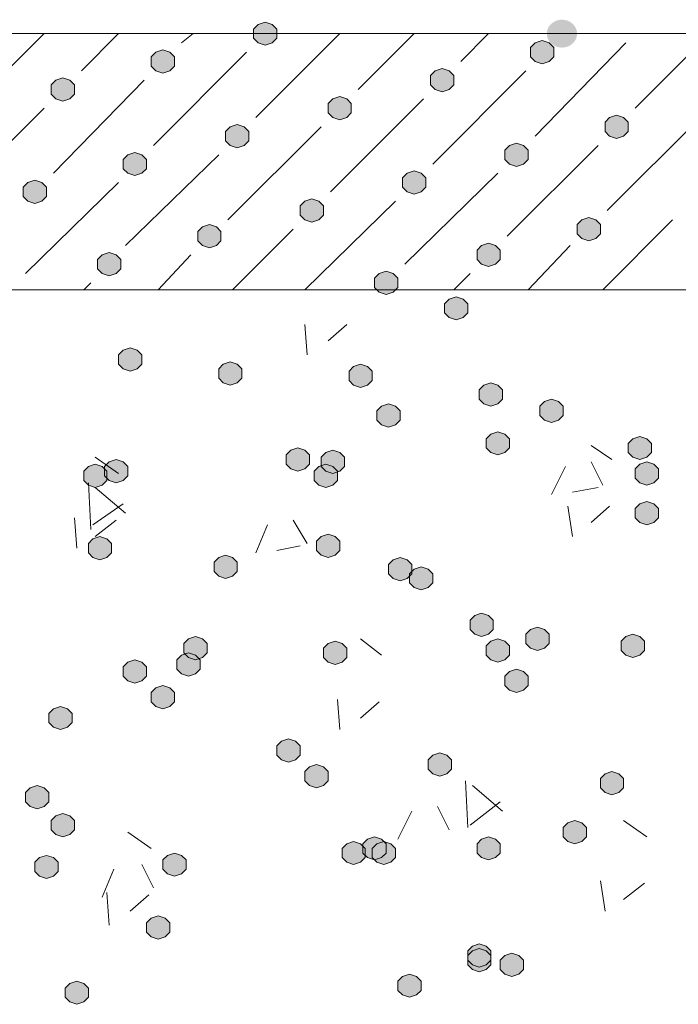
# Model space of a CAD drawing. Header units: millimetres. Extents: x 1527433 to 14789979, y -66543 to 11310.
# Tile 23 of 122: x 1947710 to 1948309, y -63727 to -62832. Entities that reach past the tile are written whole.
import ezdxf

# ---------------------------------------------------------------- set-up
doc = ezdxf.new("R2010")
doc.units = ezdxf.units.MM

msp = doc.modelspace()

# ---------------------------------------------------------------- hatches: boundary and pattern name
h = msp.add_hatch(color=7)
h.dxf.hatch_style = 2
h.paths.add_polyline_path([(1947933.667, -62834.129), (1947927.317, -62836.245), (1947923.083, -62840.479), (1947923.083, -62848.945), (1947927.317, -62853.179), (1947933.667, -62855.295), (1947940.017, -62853.179), (1947944.25, -62848.945), (1947944.25, -62840.479), (1947940.017, -62836.245)])
h = msp.add_hatch(color=7)
edge = h.paths.add_edge_path()
edge.add_ellipse((1948203.542, -62844.712), major_axis=(13.758, 0), ratio=0.923077, start_angle=0, end_angle=360)
h = msp.add_hatch(color=7)
h.dxf.hatch_style = 2
h.paths.add_polyline_path([(1948185.55, -62851.062), (1948179.2, -62853.179), (1948174.967, -62857.412), (1948174.967, -62865.879), (1948179.2, -62870.112), (1948185.55, -62872.229), (1948191.9, -62870.112), (1948196.133, -62865.879), (1948196.133, -62857.412), (1948191.9, -62853.179)])
h = msp.add_hatch(color=7)
h.dxf.hatch_style = 2
h.paths.add_polyline_path([(1947840.533, -62859.529), (1947834.183, -62861.645), (1947829.95, -62865.879), (1947829.95, -62874.345), (1947834.183, -62878.579), (1947840.533, -62880.695), (1947846.883, -62878.579), (1947851.117, -62874.345), (1947851.117, -62865.879), (1947846.883, -62861.645)])
h = msp.add_hatch(color=7)
h.dxf.hatch_style = 2
h.paths.add_polyline_path([(1948094.533, -62876.462), (1948088.183, -62878.579), (1948083.95, -62882.812), (1948083.95, -62891.279), (1948088.183, -62895.512), (1948094.533, -62897.629), (1948100.883, -62895.512), (1948105.117, -62891.279), (1948105.117, -62882.812), (1948100.883, -62878.579)])
h = msp.add_hatch(color=7)
h.dxf.hatch_style = 2
h.paths.add_polyline_path([(1947749.517, -62884.929), (1947743.167, -62887.045), (1947738.933, -62891.279), (1947738.933, -62899.745), (1947743.167, -62903.979), (1947749.517, -62906.095), (1947755.867, -62903.979), (1947760.1, -62899.745), (1947760.1, -62891.279), (1947755.867, -62887.045)])
h = msp.add_hatch(color=7)
h.dxf.hatch_style = 2
h.paths.add_polyline_path([(1948001.4, -62901.862), (1947995.05, -62903.979), (1947990.817, -62908.212), (1947990.817, -62916.679), (1947995.05, -62920.912), (1948001.4, -62923.029), (1948007.75, -62920.912), (1948011.983, -62916.679), (1948011.983, -62908.212), (1948007.75, -62903.979)])
h = msp.add_hatch(color=7)
h.dxf.hatch_style = 2
h.paths.add_polyline_path([(1948253.283, -62918.795), (1948246.933, -62920.912), (1948242.7, -62925.145), (1948242.7, -62933.612), (1948246.933, -62937.845), (1948253.283, -62939.962), (1948259.633, -62937.845), (1948263.867, -62933.612), (1948263.867, -62925.145), (1948259.633, -62920.912)])
h = msp.add_hatch(color=7)
h.dxf.hatch_style = 2
h.paths.add_polyline_path([(1947908.267, -62927.262), (1947901.917, -62929.379), (1947897.683, -62933.612), (1947897.683, -62942.079), (1947901.917, -62946.312), (1947908.267, -62948.429), (1947914.617, -62946.312), (1947918.85, -62942.079), (1947918.85, -62933.612), (1947914.617, -62929.379)])
h = msp.add_hatch(color=7)
h.dxf.hatch_style = 2
h.paths.add_polyline_path([(1948162.267, -62944.195), (1948155.917, -62946.312), (1948151.683, -62950.545), (1948151.683, -62959.012), (1948155.917, -62963.245), (1948162.267, -62965.362), (1948168.617, -62963.245), (1948172.85, -62959.012), (1948172.85, -62950.545), (1948168.617, -62946.312)])
h = msp.add_hatch(color=7)
h.dxf.hatch_style = 2
h.paths.add_polyline_path([(1947815.133, -62952.662), (1947808.783, -62954.779), (1947804.55, -62959.012), (1947804.55, -62967.479), (1947808.783, -62971.712), (1947815.133, -62973.829), (1947821.483, -62971.712), (1947825.717, -62967.479), (1947825.717, -62959.012), (1947821.483, -62954.779)])
h = msp.add_hatch(color=7)
h.dxf.hatch_style = 2
h.paths.add_polyline_path([(1948069.133, -62969.595), (1948062.783, -62971.712), (1948058.55, -62975.945), (1948058.55, -62984.412), (1948062.783, -62988.645), (1948069.133, -62990.762), (1948075.483, -62988.645), (1948079.717, -62984.412), (1948079.717, -62975.945), (1948075.483, -62971.712)])
h = msp.add_hatch(color=7)
h.dxf.hatch_style = 2
h.paths.add_polyline_path([(1947724.117, -62978.062), (1947717.767, -62980.179), (1947713.533, -62984.412), (1947713.533, -62992.879), (1947717.767, -62997.112), (1947724.117, -62999.229), (1947730.467, -62997.112), (1947734.7, -62992.879), (1947734.7, -62984.412), (1947730.467, -62980.179)])
h = msp.add_hatch(color=7)
h.dxf.hatch_style = 2
h.paths.add_polyline_path([(1947976, -62994.995), (1947969.65, -62997.112), (1947965.417, -63001.345), (1947965.417, -63009.812), (1947969.65, -63014.045), (1947976, -63016.162), (1947982.35, -63014.045), (1947986.583, -63009.812), (1947986.583, -63001.345), (1947982.35, -62997.112)])
h = msp.add_hatch(color=7)
h.dxf.hatch_style = 2
h.paths.add_polyline_path([(1948227.883, -63011.929), (1948221.533, -63014.045), (1948217.3, -63018.279), (1948217.3, -63026.745), (1948221.533, -63030.979), (1948227.883, -63033.095), (1948234.233, -63030.979), (1948238.467, -63026.745), (1948238.467, -63018.279), (1948234.233, -63014.045)])
h = msp.add_hatch(color=7)
h.dxf.hatch_style = 2
h.paths.add_polyline_path([(1947882.867, -63018.279), (1947876.517, -63020.395), (1947872.283, -63024.629), (1947872.283, -63033.095), (1947876.517, -63037.329), (1947882.867, -63039.445), (1947889.217, -63037.329), (1947893.45, -63033.095), (1947893.45, -63024.629), (1947889.217, -63020.395)])
h = msp.add_hatch(color=7)
h.dxf.hatch_style = 2
h.paths.add_polyline_path([(1948136.867, -63035.212), (1948130.517, -63037.329), (1948126.283, -63041.562), (1948126.283, -63050.029), (1948130.517, -63054.262), (1948136.867, -63056.379), (1948143.217, -63054.262), (1948147.45, -63050.029), (1948147.45, -63041.562), (1948143.217, -63037.329)])
h = msp.add_hatch(color=7)
h.dxf.hatch_style = 2
h.paths.add_polyline_path([(1947791.85, -63043.679), (1947785.5, -63045.795), (1947781.267, -63050.029), (1947781.267, -63058.495), (1947785.5, -63062.729), (1947791.85, -63064.845), (1947798.2, -63062.729), (1947802.433, -63058.495), (1947802.433, -63050.029), (1947798.2, -63045.795)])
h = msp.add_hatch(color=7)
h.dxf.hatch_style = 2
h.paths.add_polyline_path([(1948043.733, -63060.612), (1948037.383, -63062.729), (1948033.15, -63066.962), (1948033.15, -63075.429), (1948037.383, -63079.662), (1948043.733, -63081.779), (1948050.083, -63079.662), (1948054.317, -63075.429), (1948054.317, -63066.962), (1948050.083, -63062.729)])
h = msp.add_hatch(color=7)
h.dxf.hatch_style = 2
h.paths.add_polyline_path([(1948107.233, -63083.895), (1948100.883, -63086.012), (1948096.65, -63090.245), (1948096.65, -63098.712), (1948100.883, -63102.945), (1948107.233, -63105.062), (1948113.583, -63102.945), (1948117.817, -63098.712), (1948117.817, -63090.245), (1948113.583, -63086.012)])
h = msp.add_hatch(color=7)
h.dxf.hatch_style = 2
h.paths.add_polyline_path([(1947810.9, -63130.462), (1947804.55, -63132.579), (1947800.317, -63136.812), (1947800.317, -63145.279), (1947804.55, -63149.512), (1947810.9, -63151.629), (1947817.25, -63149.512), (1947821.483, -63145.279), (1947821.483, -63136.812), (1947817.25, -63132.579)])
h = msp.add_hatch(color=7)
h.dxf.hatch_style = 2
h.paths.add_polyline_path([(1947901.917, -63143.162), (1947895.567, -63145.279), (1947891.333, -63149.512), (1947891.333, -63157.979), (1947895.567, -63162.212), (1947901.917, -63164.329), (1947908.267, -63162.212), (1947912.5, -63157.979), (1947912.5, -63149.512), (1947908.267, -63145.279)])
h = msp.add_hatch(color=7)
h.dxf.hatch_style = 2
h.paths.add_polyline_path([(1948020.45, -63145.279), (1948014.1, -63147.395), (1948009.867, -63151.629), (1948009.867, -63160.095), (1948014.1, -63164.329), (1948020.45, -63166.445), (1948026.8, -63164.329), (1948031.033, -63160.095), (1948031.033, -63151.629), (1948026.8, -63147.395)])
h = msp.add_hatch(color=7)
h.dxf.hatch_style = 2
h.paths.add_polyline_path([(1948138.983, -63162.212), (1948132.633, -63164.329), (1948128.4, -63168.562), (1948128.4, -63177.029), (1948132.633, -63181.262), (1948138.983, -63183.379), (1948145.333, -63181.262), (1948149.567, -63177.029), (1948149.567, -63168.562), (1948145.333, -63164.329)])
h = msp.add_hatch(color=7)
h.dxf.hatch_style = 2
h.paths.add_polyline_path([(1948045.85, -63181.262), (1948039.5, -63183.379), (1948035.267, -63187.612), (1948035.267, -63196.079), (1948039.5, -63200.312), (1948045.85, -63202.429), (1948052.2, -63200.312), (1948056.433, -63196.079), (1948056.433, -63187.612), (1948052.2, -63183.379)])
h = msp.add_hatch(color=7)
h.dxf.hatch_style = 2
h.paths.add_polyline_path([(1948194.017, -63177.029), (1948187.667, -63179.145), (1948183.433, -63183.379), (1948183.433, -63191.845), (1948187.667, -63196.079), (1948194.017, -63198.195), (1948200.367, -63196.079), (1948204.6, -63191.845), (1948204.6, -63183.379), (1948200.367, -63179.145)])
h = msp.add_hatch(color=7)
h.dxf.hatch_style = 2
h.paths.add_polyline_path([(1948145.333, -63206.662), (1948138.983, -63208.779), (1948134.75, -63213.012), (1948134.75, -63221.479), (1948138.983, -63225.712), (1948145.333, -63227.829), (1948151.683, -63225.712), (1948155.917, -63221.479), (1948155.917, -63213.012), (1948151.683, -63208.779)])
h = msp.add_hatch(color=7)
h.dxf.hatch_style = 2
h.paths.add_polyline_path([(1948274.45, -63210.895), (1948268.1, -63213.012), (1948263.867, -63217.245), (1948263.867, -63225.712), (1948268.1, -63229.945), (1948274.45, -63232.062), (1948280.8, -63229.945), (1948285.033, -63225.712), (1948285.033, -63217.245), (1948280.8, -63213.012)])
h = msp.add_hatch(color=7)
h.dxf.hatch_style = 2
h.paths.add_polyline_path([(1947963.3, -63221.479), (1947956.95, -63223.595), (1947952.717, -63227.829), (1947952.717, -63236.295), (1947956.95, -63240.529), (1947963.3, -63242.645), (1947969.65, -63240.529), (1947973.883, -63236.295), (1947973.883, -63227.829), (1947969.65, -63223.595)])
h = msp.add_hatch(color=7)
h.dxf.hatch_style = 2
h.paths.add_polyline_path([(1947995.05, -63223.595), (1947988.7, -63225.712), (1947984.467, -63229.945), (1947984.467, -63238.412), (1947988.7, -63242.645), (1947995.05, -63244.762), (1948001.4, -63242.645), (1948005.633, -63238.412), (1948005.633, -63229.945), (1948001.4, -63225.712)])
h = msp.add_hatch(color=7)
h.dxf.hatch_style = 2
h.paths.add_polyline_path([(1947779.15, -63236.295), (1947772.8, -63238.412), (1947768.567, -63242.645), (1947768.567, -63251.112), (1947772.8, -63255.345), (1947779.15, -63257.462), (1947785.5, -63255.345), (1947789.733, -63251.112), (1947789.733, -63242.645), (1947785.5, -63238.412)])
h = msp.add_hatch(color=7)
h.dxf.hatch_style = 2
h.paths.add_polyline_path([(1947798.2, -63232.062), (1947791.85, -63234.179), (1947787.617, -63238.412), (1947787.617, -63246.879), (1947791.85, -63251.112), (1947798.2, -63253.229), (1947804.55, -63251.112), (1947808.783, -63246.879), (1947808.783, -63238.412), (1947804.55, -63234.179)])
h = msp.add_hatch(color=7)
h.dxf.hatch_style = 2
h.paths.add_polyline_path([(1947988.7, -63236.295), (1947982.35, -63238.412), (1947978.117, -63242.645), (1947978.117, -63251.112), (1947982.35, -63255.345), (1947988.7, -63257.462), (1947995.05, -63255.345), (1947999.283, -63251.112), (1947999.283, -63242.645), (1947995.05, -63238.412)])
h = msp.add_hatch(color=7)
h.dxf.hatch_style = 2
h.paths.add_polyline_path([(1948280.8, -63234.179), (1948274.45, -63236.295), (1948270.217, -63240.529), (1948270.217, -63248.995), (1948274.45, -63253.229), (1948280.8, -63255.345), (1948287.15, -63253.229), (1948291.383, -63248.995), (1948291.383, -63240.529), (1948287.15, -63236.295)])
h = msp.add_hatch(color=7)
h.dxf.hatch_style = 2
h.paths.add_polyline_path([(1948280.8, -63270.162), (1948274.45, -63272.279), (1948270.217, -63276.512), (1948270.217, -63284.979), (1948274.45, -63289.212), (1948280.8, -63291.329), (1948287.15, -63289.212), (1948291.383, -63284.979), (1948291.383, -63276.512), (1948287.15, -63272.279)])
h = msp.add_hatch(color=7)
h.dxf.hatch_style = 2
h.paths.add_polyline_path([(1947990.817, -63299.795), (1947984.467, -63301.912), (1947980.233, -63306.145), (1947980.233, -63314.612), (1947984.467, -63318.845), (1947990.817, -63320.962), (1947997.167, -63318.845), (1948001.4, -63314.612), (1948001.4, -63306.145), (1947997.167, -63301.912)])
h = msp.add_hatch(color=7)
h.dxf.hatch_style = 2
h.paths.add_polyline_path([(1947783.383, -63301.912), (1947777.033, -63304.029), (1947772.8, -63308.262), (1947772.8, -63316.729), (1947777.033, -63320.962), (1947783.383, -63323.079), (1947789.733, -63320.962), (1947793.967, -63316.729), (1947793.967, -63308.262), (1947789.733, -63304.029)])
h = msp.add_hatch(color=7)
h.dxf.hatch_style = 2
h.paths.add_polyline_path([(1947897.683, -63318.845), (1947891.333, -63320.962), (1947887.1, -63325.195), (1947887.1, -63333.662), (1947891.333, -63337.895), (1947897.683, -63340.012), (1947904.033, -63337.895), (1947908.267, -63333.662), (1947908.267, -63325.195), (1947904.033, -63320.962)])
h = msp.add_hatch(color=7)
h.dxf.hatch_style = 2
h.paths.add_polyline_path([(1948056.433, -63320.962), (1948050.083, -63323.079), (1948045.85, -63327.312), (1948045.85, -63335.779), (1948050.083, -63340.012), (1948056.433, -63342.129), (1948062.783, -63340.012), (1948067.017, -63335.779), (1948067.017, -63327.312), (1948062.783, -63323.079)])
h = msp.add_hatch(color=7)
h.dxf.hatch_style = 2
h.paths.add_polyline_path([(1948075.483, -63329.429), (1948069.133, -63331.545), (1948064.9, -63335.779), (1948064.9, -63344.245), (1948069.133, -63348.479), (1948075.483, -63350.595), (1948081.833, -63348.479), (1948086.067, -63344.245), (1948086.067, -63335.779), (1948081.833, -63331.545)])
h = msp.add_hatch(color=7)
h.dxf.hatch_style = 2
h.paths.add_polyline_path([(1948130.517, -63371.762), (1948124.167, -63373.879), (1948119.933, -63378.112), (1948119.933, -63386.579), (1948124.167, -63390.812), (1948130.517, -63392.929), (1948136.867, -63390.812), (1948141.1, -63386.579), (1948141.1, -63378.112), (1948136.867, -63373.879)])
h = msp.add_hatch(color=7)
h.dxf.hatch_style = 2
h.paths.add_polyline_path([(1948181.317, -63384.462), (1948174.967, -63386.579), (1948170.733, -63390.812), (1948170.733, -63399.279), (1948174.967, -63403.512), (1948181.317, -63405.629), (1948187.667, -63403.512), (1948191.9, -63399.279), (1948191.9, -63390.812), (1948187.667, -63386.579)])
h = msp.add_hatch(color=7)
h.dxf.hatch_style = 2
h.paths.add_polyline_path([(1948268.1, -63390.812), (1948261.75, -63392.929), (1948257.517, -63397.162), (1948257.517, -63405.629), (1948261.75, -63409.862), (1948268.1, -63411.979), (1948274.45, -63409.862), (1948278.683, -63405.629), (1948278.683, -63397.162), (1948274.45, -63392.929)])
h = msp.add_hatch(color=7)
h.dxf.hatch_style = 2
h.paths.add_polyline_path([(1947870.167, -63392.929), (1947863.817, -63395.045), (1947859.583, -63399.279), (1947859.583, -63407.745), (1947863.817, -63411.979), (1947870.167, -63414.095), (1947876.517, -63411.979), (1947880.75, -63407.745), (1947880.75, -63399.279), (1947876.517, -63395.045)])
h = msp.add_hatch(color=7)
h.dxf.hatch_style = 2
h.paths.add_polyline_path([(1947997.167, -63397.162), (1947990.817, -63399.279), (1947986.583, -63403.512), (1947986.583, -63411.979), (1947990.817, -63416.212), (1947997.167, -63418.329), (1948003.517, -63416.212), (1948007.75, -63411.979), (1948007.75, -63403.512), (1948003.517, -63399.279)])
h = msp.add_hatch(color=7)
h.dxf.hatch_style = 2
h.paths.add_polyline_path([(1948145.333, -63395.045), (1948138.983, -63397.162), (1948134.75, -63401.395), (1948134.75, -63409.862), (1948138.983, -63414.095), (1948145.333, -63416.212), (1948151.683, -63414.095), (1948155.917, -63409.862), (1948155.917, -63401.395), (1948151.683, -63397.162)])
h = msp.add_hatch(color=7)
h.dxf.hatch_style = 2
h.paths.add_polyline_path([(1947863.817, -63407.745), (1947857.467, -63409.862), (1947853.233, -63414.095), (1947853.233, -63422.562), (1947857.467, -63426.795), (1947863.817, -63428.912), (1947870.167, -63426.795), (1947874.4, -63422.562), (1947874.4, -63414.095), (1947870.167, -63409.862)])
h = msp.add_hatch(color=7)
h.dxf.hatch_style = 2
h.paths.add_polyline_path([(1947815.133, -63414.095), (1947808.783, -63416.212), (1947804.55, -63420.445), (1947804.55, -63428.912), (1947808.783, -63433.145), (1947815.133, -63435.262), (1947821.483, -63433.145), (1947825.717, -63428.912), (1947825.717, -63420.445), (1947821.483, -63416.212)])
h = msp.add_hatch(color=7)
h.dxf.hatch_style = 2
h.paths.add_polyline_path([(1948162.267, -63422.562), (1948155.917, -63424.679), (1948151.683, -63428.912), (1948151.683, -63437.379), (1948155.917, -63441.612), (1948162.267, -63443.729), (1948168.617, -63441.612), (1948172.85, -63437.379), (1948172.85, -63428.912), (1948168.617, -63424.679)])
h = msp.add_hatch(color=7)
h.dxf.hatch_style = 2
h.paths.add_polyline_path([(1947840.533, -63437.379), (1947834.183, -63439.495), (1947829.95, -63443.729), (1947829.95, -63452.195), (1947834.183, -63456.429), (1947840.533, -63458.545), (1947846.883, -63456.429), (1947851.117, -63452.195), (1947851.117, -63443.729), (1947846.883, -63439.495)])
h = msp.add_hatch(color=7)
h.dxf.hatch_style = 2
h.paths.add_polyline_path([(1947747.4, -63456.429), (1947741.05, -63458.545), (1947736.817, -63462.779), (1947736.817, -63471.245), (1947741.05, -63475.479), (1947747.4, -63477.595), (1947753.75, -63475.479), (1947757.983, -63471.245), (1947757.983, -63462.779), (1947753.75, -63458.545)])
h = msp.add_hatch(color=7)
h.dxf.hatch_style = 2
h.paths.add_polyline_path([(1947954.833, -63486.062), (1947948.483, -63488.179), (1947944.25, -63492.412), (1947944.25, -63500.879), (1947948.483, -63505.112), (1947954.833, -63507.229), (1947961.183, -63505.112), (1947965.417, -63500.879), (1947965.417, -63492.412), (1947961.183, -63488.179)])
h = msp.add_hatch(color=7)
h.dxf.hatch_style = 2
h.paths.add_polyline_path([(1948092.417, -63498.762), (1948086.067, -63500.879), (1948081.833, -63505.112), (1948081.833, -63513.579), (1948086.067, -63517.812), (1948092.417, -63519.929), (1948098.767, -63517.812), (1948103, -63513.579), (1948103, -63505.112), (1948098.767, -63500.879)])
h = msp.add_hatch(color=7)
h.dxf.hatch_style = 2
h.paths.add_polyline_path([(1947980.233, -63509.345), (1947973.883, -63511.462), (1947969.65, -63515.695), (1947969.65, -63524.162), (1947973.883, -63528.395), (1947980.233, -63530.512), (1947986.583, -63528.395), (1947990.817, -63524.162), (1947990.817, -63515.695), (1947986.583, -63511.462)])
h = msp.add_hatch(color=7)
h.dxf.hatch_style = 2
h.paths.add_polyline_path([(1948249.05, -63515.695), (1948242.7, -63517.812), (1948238.467, -63522.045), (1948238.467, -63530.512), (1948242.7, -63534.745), (1948249.05, -63536.862), (1948255.4, -63534.745), (1948259.633, -63530.512), (1948259.633, -63522.045), (1948255.4, -63517.812)])
h = msp.add_hatch(color=7)
h.dxf.hatch_style = 2
h.paths.add_polyline_path([(1947726.233, -63528.395), (1947719.883, -63530.512), (1947715.65, -63534.745), (1947715.65, -63543.212), (1947719.883, -63547.445), (1947726.233, -63549.562), (1947732.583, -63547.445), (1947736.817, -63543.212), (1947736.817, -63534.745), (1947732.583, -63530.512)])
h = msp.add_hatch(color=7)
h.dxf.hatch_style = 2
h.paths.add_polyline_path([(1947749.517, -63553.795), (1947743.167, -63555.912), (1947738.933, -63560.145), (1947738.933, -63568.612), (1947743.167, -63572.845), (1947749.517, -63574.962), (1947755.867, -63572.845), (1947760.1, -63568.612), (1947760.1, -63560.145), (1947755.867, -63555.912)])
h = msp.add_hatch(color=7)
h.dxf.hatch_style = 2
h.paths.add_polyline_path([(1948215.183, -63560.145), (1948208.833, -63562.262), (1948204.6, -63566.495), (1948204.6, -63574.962), (1948208.833, -63579.195), (1948215.183, -63581.312), (1948221.533, -63579.195), (1948225.767, -63574.962), (1948225.767, -63566.495), (1948221.533, -63562.262)])
h = msp.add_hatch(color=7)
h.dxf.hatch_style = 2
h.paths.add_polyline_path([(1948033.15, -63574.962), (1948026.8, -63577.079), (1948022.567, -63581.312), (1948022.567, -63589.779), (1948026.8, -63594.012), (1948033.15, -63596.129), (1948039.5, -63594.012), (1948043.733, -63589.779), (1948043.733, -63581.312), (1948039.5, -63577.079)])
h = msp.add_hatch(color=7)
h.dxf.hatch_style = 2
h.paths.add_polyline_path([(1948136.867, -63574.962), (1948130.517, -63577.079), (1948126.283, -63581.312), (1948126.283, -63589.779), (1948130.517, -63594.012), (1948136.867, -63596.129), (1948143.217, -63594.012), (1948147.45, -63589.779), (1948147.45, -63581.312), (1948143.217, -63577.079)])
h = msp.add_hatch(color=7)
h.dxf.hatch_style = 2
h.paths.add_polyline_path([(1948014.1, -63579.195), (1948007.75, -63581.312), (1948003.517, -63585.545), (1948003.517, -63594.012), (1948007.75, -63598.245), (1948014.1, -63600.362), (1948020.45, -63598.245), (1948024.683, -63594.012), (1948024.683, -63585.545), (1948020.45, -63581.312)])
h = msp.add_hatch(color=7)
h.dxf.hatch_style = 2
h.paths.add_polyline_path([(1948041.617, -63579.195), (1948035.267, -63581.312), (1948031.033, -63585.545), (1948031.033, -63594.012), (1948035.267, -63598.245), (1948041.617, -63600.362), (1948047.967, -63598.245), (1948052.2, -63594.012), (1948052.2, -63585.545), (1948047.967, -63581.312)])
h = msp.add_hatch(color=7)
h.dxf.hatch_style = 2
h.paths.add_polyline_path([(1947734.7, -63591.895), (1947728.35, -63594.012), (1947724.117, -63598.245), (1947724.117, -63606.712), (1947728.35, -63610.945), (1947734.7, -63613.062), (1947741.05, -63610.945), (1947745.283, -63606.712), (1947745.283, -63598.245), (1947741.05, -63594.012)])
h = msp.add_hatch(color=7)
h.dxf.hatch_style = 2
h.paths.add_polyline_path([(1947851.117, -63589.779), (1947844.767, -63591.895), (1947840.533, -63596.129), (1947840.533, -63604.595), (1947844.767, -63608.829), (1947851.117, -63610.945), (1947857.467, -63608.829), (1947861.7, -63604.595), (1947861.7, -63596.129), (1947857.467, -63591.895)])
h = msp.add_hatch(color=7)
h.dxf.hatch_style = 2
h.paths.add_polyline_path([(1947836.3, -63646.929), (1947829.95, -63649.045), (1947825.717, -63653.279), (1947825.717, -63661.745), (1947829.95, -63665.979), (1947836.3, -63668.095), (1947842.65, -63665.979), (1947846.883, -63661.745), (1947846.883, -63653.279), (1947842.65, -63649.045)])
h = msp.add_hatch(color=7)
h.dxf.hatch_style = 2
h.paths.add_polyline_path([(1948128.4, -63672.329), (1948122.05, -63674.445), (1948117.817, -63678.679), (1948117.817, -63687.145), (1948122.05, -63691.379), (1948128.4, -63693.495), (1948134.75, -63691.379), (1948138.983, -63687.145), (1948138.983, -63678.679), (1948134.75, -63674.445)])
h = msp.add_hatch(color=7)
h.dxf.hatch_style = 2
h.paths.add_polyline_path([(1948128.4, -63676.562), (1948122.05, -63678.679), (1948117.817, -63682.912), (1948117.817, -63691.379), (1948122.05, -63695.612), (1948128.4, -63697.729), (1948134.75, -63695.612), (1948138.983, -63691.379), (1948138.983, -63682.912), (1948134.75, -63678.679)])
h = msp.add_hatch(color=7)
h.dxf.hatch_style = 2
h.paths.add_polyline_path([(1948158.033, -63680.795), (1948151.683, -63682.912), (1948147.45, -63687.145), (1948147.45, -63695.612), (1948151.683, -63699.845), (1948158.033, -63701.962), (1948164.383, -63699.845), (1948168.617, -63695.612), (1948168.617, -63687.145), (1948164.383, -63682.912)])
h = msp.add_hatch(color=7)
h.dxf.hatch_style = 2
h.paths.add_polyline_path([(1948064.9, -63699.845), (1948058.55, -63701.962), (1948054.317, -63706.195), (1948054.317, -63714.662), (1948058.55, -63718.895), (1948064.9, -63721.012), (1948071.25, -63718.895), (1948075.483, -63714.662), (1948075.483, -63706.195), (1948071.25, -63701.962)])
h = msp.add_hatch(color=7)
h.dxf.hatch_style = 2
h.paths.add_polyline_path([(1947762.217, -63706.195), (1947755.867, -63708.312), (1947751.633, -63712.545), (1947751.633, -63721.012), (1947755.867, -63725.245), (1947762.217, -63727.362), (1947768.567, -63725.245), (1947772.8, -63721.012), (1947772.8, -63712.545), (1947768.567, -63708.312)])

# ---------------------------------------------------------------- linework, layer by layer
at = {"color": 7, "lineweight": 0}
for points in [[(1947933.667, -62834.129), (1947927.317, -62836.245), (1947923.083, -62840.479), (1947923.083, -62848.945), (1947927.317, -62853.179), (1947933.667, -62855.295), (1947940.017, -62853.179), (1947944.25, -62848.945), (1947944.25, -62840.479), (1947940.017, -62836.245)], [(1948185.55, -62851.062), (1948179.2, -62853.179), (1948174.967, -62857.412), (1948174.967, -62865.879), (1948179.2, -62870.112), (1948185.55, -62872.229), (1948191.9, -62870.112), (1948196.133, -62865.879), (1948196.133, -62857.412), (1948191.9, -62853.179)], [(1947840.533, -62859.529), (1947834.183, -62861.645), (1947829.95, -62865.879), (1947829.95, -62874.345), (1947834.183, -62878.579), (1947840.533, -62880.695), (1947846.883, -62878.579), (1947851.117, -62874.345), (1947851.117, -62865.879), (1947846.883, -62861.645)], [(1948094.533, -62876.462), (1948088.183, -62878.579), (1948083.95, -62882.812), (1948083.95, -62891.279), (1948088.183, -62895.512), (1948094.533, -62897.629), (1948100.883, -62895.512), (1948105.117, -62891.279), (1948105.117, -62882.812), (1948100.883, -62878.579)], [(1947749.517, -62884.929), (1947743.167, -62887.045), (1947738.933, -62891.279), (1947738.933, -62899.745), (1947743.167, -62903.979), (1947749.517, -62906.095), (1947755.867, -62903.979), (1947760.1, -62899.745), (1947760.1, -62891.279), (1947755.867, -62887.045)], [(1948001.4, -62901.862), (1947995.05, -62903.979), (1947990.817, -62908.212), (1947990.817, -62916.679), (1947995.05, -62920.912), (1948001.4, -62923.029), (1948007.75, -62920.912), (1948011.983, -62916.679), (1948011.983, -62908.212), (1948007.75, -62903.979)], [(1948253.283, -62918.795), (1948246.933, -62920.912), (1948242.7, -62925.145), (1948242.7, -62933.612), (1948246.933, -62937.845), (1948253.283, -62939.962), (1948259.633, -62937.845), (1948263.867, -62933.612), (1948263.867, -62925.145), (1948259.633, -62920.912)], [(1947908.267, -62927.262), (1947901.917, -62929.379), (1947897.683, -62933.612), (1947897.683, -62942.079), (1947901.917, -62946.312), (1947908.267, -62948.429), (1947914.617, -62946.312), (1947918.85, -62942.079), (1947918.85, -62933.612), (1947914.617, -62929.379)], [(1948162.267, -62944.195), (1948155.917, -62946.312), (1948151.683, -62950.545), (1948151.683, -62959.012), (1948155.917, -62963.245), (1948162.267, -62965.362), (1948168.617, -62963.245), (1948172.85, -62959.012), (1948172.85, -62950.545), (1948168.617, -62946.312)], [(1947815.133, -62952.662), (1947808.783, -62954.779), (1947804.55, -62959.012), (1947804.55, -62967.479), (1947808.783, -62971.712), (1947815.133, -62973.829), (1947821.483, -62971.712), (1947825.717, -62967.479), (1947825.717, -62959.012), (1947821.483, -62954.779)], [(1948069.133, -62969.595), (1948062.783, -62971.712), (1948058.55, -62975.945), (1948058.55, -62984.412), (1948062.783, -62988.645), (1948069.133, -62990.762), (1948075.483, -62988.645), (1948079.717, -62984.412), (1948079.717, -62975.945), (1948075.483, -62971.712)], [(1947724.117, -62978.062), (1947717.767, -62980.179), (1947713.533, -62984.412), (1947713.533, -62992.879), (1947717.767, -62997.112), (1947724.117, -62999.229), (1947730.467, -62997.112), (1947734.7, -62992.879), (1947734.7, -62984.412), (1947730.467, -62980.179)], [(1947976, -62994.995), (1947969.65, -62997.112), (1947965.417, -63001.345), (1947965.417, -63009.812), (1947969.65, -63014.045), (1947976, -63016.162), (1947982.35, -63014.045), (1947986.583, -63009.812), (1947986.583, -63001.345), (1947982.35, -62997.112)], [(1948227.883, -63011.929), (1948221.533, -63014.045), (1948217.3, -63018.279), (1948217.3, -63026.745), (1948221.533, -63030.979), (1948227.883, -63033.095), (1948234.233, -63030.979), (1948238.467, -63026.745), (1948238.467, -63018.279), (1948234.233, -63014.045)], [(1947882.867, -63018.279), (1947876.517, -63020.395), (1947872.283, -63024.629), (1947872.283, -63033.095), (1947876.517, -63037.329), (1947882.867, -63039.445), (1947889.217, -63037.329), (1947893.45, -63033.095), (1947893.45, -63024.629), (1947889.217, -63020.395)], [(1948136.867, -63035.212), (1948130.517, -63037.329), (1948126.283, -63041.562), (1948126.283, -63050.029), (1948130.517, -63054.262), (1948136.867, -63056.379), (1948143.217, -63054.262), (1948147.45, -63050.029), (1948147.45, -63041.562), (1948143.217, -63037.329)], [(1947791.85, -63043.679), (1947785.5, -63045.795), (1947781.267, -63050.029), (1947781.267, -63058.495), (1947785.5, -63062.729), (1947791.85, -63064.845), (1947798.2, -63062.729), (1947802.433, -63058.495), (1947802.433, -63050.029), (1947798.2, -63045.795)], [(1948043.733, -63060.612), (1948037.383, -63062.729), (1948033.15, -63066.962), (1948033.15, -63075.429), (1948037.383, -63079.662), (1948043.733, -63081.779), (1948050.083, -63079.662), (1948054.317, -63075.429), (1948054.317, -63066.962), (1948050.083, -63062.729)], [(1948107.233, -63083.895), (1948100.883, -63086.012), (1948096.65, -63090.245), (1948096.65, -63098.712), (1948100.883, -63102.945), (1948107.233, -63105.062), (1948113.583, -63102.945), (1948117.817, -63098.712), (1948117.817, -63090.245), (1948113.583, -63086.012)], [(1947810.9, -63130.462), (1947804.55, -63132.579), (1947800.317, -63136.812), (1947800.317, -63145.279), (1947804.55, -63149.512), (1947810.9, -63151.629), (1947817.25, -63149.512), (1947821.483, -63145.279), (1947821.483, -63136.812), (1947817.25, -63132.579)], [(1947901.917, -63143.162), (1947895.567, -63145.279), (1947891.333, -63149.512), (1947891.333, -63157.979), (1947895.567, -63162.212), (1947901.917, -63164.329), (1947908.267, -63162.212), (1947912.5, -63157.979), (1947912.5, -63149.512), (1947908.267, -63145.279)], [(1948020.45, -63145.279), (1948014.1, -63147.395), (1948009.867, -63151.629), (1948009.867, -63160.095), (1948014.1, -63164.329), (1948020.45, -63166.445), (1948026.8, -63164.329), (1948031.033, -63160.095), (1948031.033, -63151.629), (1948026.8, -63147.395)], [(1948138.983, -63162.212), (1948132.633, -63164.329), (1948128.4, -63168.562), (1948128.4, -63177.029), (1948132.633, -63181.262), (1948138.983, -63183.379), (1948145.333, -63181.262), (1948149.567, -63177.029), (1948149.567, -63168.562), (1948145.333, -63164.329)], [(1948045.85, -63181.262), (1948039.5, -63183.379), (1948035.267, -63187.612), (1948035.267, -63196.079), (1948039.5, -63200.312), (1948045.85, -63202.429), (1948052.2, -63200.312), (1948056.433, -63196.079), (1948056.433, -63187.612), (1948052.2, -63183.379)], [(1948194.017, -63177.029), (1948187.667, -63179.145), (1948183.433, -63183.379), (1948183.433, -63191.845), (1948187.667, -63196.079), (1948194.017, -63198.195), (1948200.367, -63196.079), (1948204.6, -63191.845), (1948204.6, -63183.379), (1948200.367, -63179.145)], [(1948145.333, -63206.662), (1948138.983, -63208.779), (1948134.75, -63213.012), (1948134.75, -63221.479), (1948138.983, -63225.712), (1948145.333, -63227.829), (1948151.683, -63225.712), (1948155.917, -63221.479), (1948155.917, -63213.012), (1948151.683, -63208.779)], [(1948274.45, -63210.895), (1948268.1, -63213.012), (1948263.867, -63217.245), (1948263.867, -63225.712), (1948268.1, -63229.945), (1948274.45, -63232.062), (1948280.8, -63229.945), (1948285.033, -63225.712), (1948285.033, -63217.245), (1948280.8, -63213.012)], [(1947963.3, -63221.479), (1947956.95, -63223.595), (1947952.717, -63227.829), (1947952.717, -63236.295), (1947956.95, -63240.529), (1947963.3, -63242.645), (1947969.65, -63240.529), (1947973.883, -63236.295), (1947973.883, -63227.829), (1947969.65, -63223.595)], [(1947995.05, -63223.595), (1947988.7, -63225.712), (1947984.467, -63229.945), (1947984.467, -63238.412), (1947988.7, -63242.645), (1947995.05, -63244.762), (1948001.4, -63242.645), (1948005.633, -63238.412), (1948005.633, -63229.945), (1948001.4, -63225.712)], [(1947779.15, -63236.295), (1947772.8, -63238.412), (1947768.567, -63242.645), (1947768.567, -63251.112), (1947772.8, -63255.345), (1947779.15, -63257.462), (1947785.5, -63255.345), (1947789.733, -63251.112), (1947789.733, -63242.645), (1947785.5, -63238.412)], [(1947798.2, -63232.062), (1947791.85, -63234.179), (1947787.617, -63238.412), (1947787.617, -63246.879), (1947791.85, -63251.112), (1947798.2, -63253.229), (1947804.55, -63251.112), (1947808.783, -63246.879), (1947808.783, -63238.412), (1947804.55, -63234.179)], [(1947988.7, -63236.295), (1947982.35, -63238.412), (1947978.117, -63242.645), (1947978.117, -63251.112), (1947982.35, -63255.345), (1947988.7, -63257.462), (1947995.05, -63255.345), (1947999.283, -63251.112), (1947999.283, -63242.645), (1947995.05, -63238.412)], [(1948280.8, -63234.179), (1948274.45, -63236.295), (1948270.217, -63240.529), (1948270.217, -63248.995), (1948274.45, -63253.229), (1948280.8, -63255.345), (1948287.15, -63253.229), (1948291.383, -63248.995), (1948291.383, -63240.529), (1948287.15, -63236.295)], [(1948280.8, -63270.162), (1948274.45, -63272.279), (1948270.217, -63276.512), (1948270.217, -63284.979), (1948274.45, -63289.212), (1948280.8, -63291.329), (1948287.15, -63289.212), (1948291.383, -63284.979), (1948291.383, -63276.512), (1948287.15, -63272.279)], [(1947990.817, -63299.795), (1947984.467, -63301.912), (1947980.233, -63306.145), (1947980.233, -63314.612), (1947984.467, -63318.845), (1947990.817, -63320.962), (1947997.167, -63318.845), (1948001.4, -63314.612), (1948001.4, -63306.145), (1947997.167, -63301.912)], [(1947783.383, -63301.912), (1947777.033, -63304.029), (1947772.8, -63308.262), (1947772.8, -63316.729), (1947777.033, -63320.962), (1947783.383, -63323.079), (1947789.733, -63320.962), (1947793.967, -63316.729), (1947793.967, -63308.262), (1947789.733, -63304.029)], [(1947897.683, -63318.845), (1947891.333, -63320.962), (1947887.1, -63325.195), (1947887.1, -63333.662), (1947891.333, -63337.895), (1947897.683, -63340.012), (1947904.033, -63337.895), (1947908.267, -63333.662), (1947908.267, -63325.195), (1947904.033, -63320.962)], [(1948056.433, -63320.962), (1948050.083, -63323.079), (1948045.85, -63327.312), (1948045.85, -63335.779), (1948050.083, -63340.012), (1948056.433, -63342.129), (1948062.783, -63340.012), (1948067.017, -63335.779), (1948067.017, -63327.312), (1948062.783, -63323.079)], [(1948075.483, -63329.429), (1948069.133, -63331.545), (1948064.9, -63335.779), (1948064.9, -63344.245), (1948069.133, -63348.479), (1948075.483, -63350.595), (1948081.833, -63348.479), (1948086.067, -63344.245), (1948086.067, -63335.779), (1948081.833, -63331.545)], [(1948130.517, -63371.762), (1948124.167, -63373.879), (1948119.933, -63378.112), (1948119.933, -63386.579), (1948124.167, -63390.812), (1948130.517, -63392.929), (1948136.867, -63390.812), (1948141.1, -63386.579), (1948141.1, -63378.112), (1948136.867, -63373.879)], [(1948181.317, -63384.462), (1948174.967, -63386.579), (1948170.733, -63390.812), (1948170.733, -63399.279), (1948174.967, -63403.512), (1948181.317, -63405.629), (1948187.667, -63403.512), (1948191.9, -63399.279), (1948191.9, -63390.812), (1948187.667, -63386.579)], [(1948268.1, -63390.812), (1948261.75, -63392.929), (1948257.517, -63397.162), (1948257.517, -63405.629), (1948261.75, -63409.862), (1948268.1, -63411.979), (1948274.45, -63409.862), (1948278.683, -63405.629), (1948278.683, -63397.162), (1948274.45, -63392.929)], [(1947870.167, -63392.929), (1947863.817, -63395.045), (1947859.583, -63399.279), (1947859.583, -63407.745), (1947863.817, -63411.979), (1947870.167, -63414.095), (1947876.517, -63411.979), (1947880.75, -63407.745), (1947880.75, -63399.279), (1947876.517, -63395.045)], [(1947997.167, -63397.162), (1947990.817, -63399.279), (1947986.583, -63403.512), (1947986.583, -63411.979), (1947990.817, -63416.212), (1947997.167, -63418.329), (1948003.517, -63416.212), (1948007.75, -63411.979), (1948007.75, -63403.512), (1948003.517, -63399.279)], [(1948145.333, -63395.045), (1948138.983, -63397.162), (1948134.75, -63401.395), (1948134.75, -63409.862), (1948138.983, -63414.095), (1948145.333, -63416.212), (1948151.683, -63414.095), (1948155.917, -63409.862), (1948155.917, -63401.395), (1948151.683, -63397.162)], [(1947863.817, -63407.745), (1947857.467, -63409.862), (1947853.233, -63414.095), (1947853.233, -63422.562), (1947857.467, -63426.795), (1947863.817, -63428.912), (1947870.167, -63426.795), (1947874.4, -63422.562), (1947874.4, -63414.095), (1947870.167, -63409.862)], [(1947815.133, -63414.095), (1947808.783, -63416.212), (1947804.55, -63420.445), (1947804.55, -63428.912), (1947808.783, -63433.145), (1947815.133, -63435.262), (1947821.483, -63433.145), (1947825.717, -63428.912), (1947825.717, -63420.445), (1947821.483, -63416.212)], [(1948162.267, -63422.562), (1948155.917, -63424.679), (1948151.683, -63428.912), (1948151.683, -63437.379), (1948155.917, -63441.612), (1948162.267, -63443.729), (1948168.617, -63441.612), (1948172.85, -63437.379), (1948172.85, -63428.912), (1948168.617, -63424.679)], [(1947840.533, -63437.379), (1947834.183, -63439.495), (1947829.95, -63443.729), (1947829.95, -63452.195), (1947834.183, -63456.429), (1947840.533, -63458.545), (1947846.883, -63456.429), (1947851.117, -63452.195), (1947851.117, -63443.729), (1947846.883, -63439.495)], [(1947747.4, -63456.429), (1947741.05, -63458.545), (1947736.817, -63462.779), (1947736.817, -63471.245), (1947741.05, -63475.479), (1947747.4, -63477.595), (1947753.75, -63475.479), (1947757.983, -63471.245), (1947757.983, -63462.779), (1947753.75, -63458.545)], [(1947954.833, -63486.062), (1947948.483, -63488.179), (1947944.25, -63492.412), (1947944.25, -63500.879), (1947948.483, -63505.112), (1947954.833, -63507.229), (1947961.183, -63505.112), (1947965.417, -63500.879), (1947965.417, -63492.412), (1947961.183, -63488.179)], [(1948092.417, -63498.762), (1948086.067, -63500.879), (1948081.833, -63505.112), (1948081.833, -63513.579), (1948086.067, -63517.812), (1948092.417, -63519.929), (1948098.767, -63517.812), (1948103, -63513.579), (1948103, -63505.112), (1948098.767, -63500.879)], [(1947980.233, -63509.345), (1947973.883, -63511.462), (1947969.65, -63515.695), (1947969.65, -63524.162), (1947973.883, -63528.395), (1947980.233, -63530.512), (1947986.583, -63528.395), (1947990.817, -63524.162), (1947990.817, -63515.695), (1947986.583, -63511.462)], [(1948249.05, -63515.695), (1948242.7, -63517.812), (1948238.467, -63522.045), (1948238.467, -63530.512), (1948242.7, -63534.745), (1948249.05, -63536.862), (1948255.4, -63534.745), (1948259.633, -63530.512), (1948259.633, -63522.045), (1948255.4, -63517.812)], [(1947726.233, -63528.395), (1947719.883, -63530.512), (1947715.65, -63534.745), (1947715.65, -63543.212), (1947719.883, -63547.445), (1947726.233, -63549.562), (1947732.583, -63547.445), (1947736.817, -63543.212), (1947736.817, -63534.745), (1947732.583, -63530.512)], [(1947749.517, -63553.795), (1947743.167, -63555.912), (1947738.933, -63560.145), (1947738.933, -63568.612), (1947743.167, -63572.845), (1947749.517, -63574.962), (1947755.867, -63572.845), (1947760.1, -63568.612), (1947760.1, -63560.145), (1947755.867, -63555.912)], [(1948215.183, -63560.145), (1948208.833, -63562.262), (1948204.6, -63566.495), (1948204.6, -63574.962), (1948208.833, -63579.195), (1948215.183, -63581.312), (1948221.533, -63579.195), (1948225.767, -63574.962), (1948225.767, -63566.495), (1948221.533, -63562.262)], [(1948033.15, -63574.962), (1948026.8, -63577.079), (1948022.567, -63581.312), (1948022.567, -63589.779), (1948026.8, -63594.012), (1948033.15, -63596.129), (1948039.5, -63594.012), (1948043.733, -63589.779), (1948043.733, -63581.312), (1948039.5, -63577.079)], [(1948136.867, -63574.962), (1948130.517, -63577.079), (1948126.283, -63581.312), (1948126.283, -63589.779), (1948130.517, -63594.012), (1948136.867, -63596.129), (1948143.217, -63594.012), (1948147.45, -63589.779), (1948147.45, -63581.312), (1948143.217, -63577.079)], [(1948014.1, -63579.195), (1948007.75, -63581.312), (1948003.517, -63585.545), (1948003.517, -63594.012), (1948007.75, -63598.245), (1948014.1, -63600.362), (1948020.45, -63598.245), (1948024.683, -63594.012), (1948024.683, -63585.545), (1948020.45, -63581.312)], [(1948041.617, -63579.195), (1948035.267, -63581.312), (1948031.033, -63585.545), (1948031.033, -63594.012), (1948035.267, -63598.245), (1948041.617, -63600.362), (1948047.967, -63598.245), (1948052.2, -63594.012), (1948052.2, -63585.545), (1948047.967, -63581.312)], [(1947734.7, -63591.895), (1947728.35, -63594.012), (1947724.117, -63598.245), (1947724.117, -63606.712), (1947728.35, -63610.945), (1947734.7, -63613.062), (1947741.05, -63610.945), (1947745.283, -63606.712), (1947745.283, -63598.245), (1947741.05, -63594.012)], [(1947851.117, -63589.779), (1947844.767, -63591.895), (1947840.533, -63596.129), (1947840.533, -63604.595), (1947844.767, -63608.829), (1947851.117, -63610.945), (1947857.467, -63608.829), (1947861.7, -63604.595), (1947861.7, -63596.129), (1947857.467, -63591.895)], [(1947836.3, -63646.929), (1947829.95, -63649.045), (1947825.717, -63653.279), (1947825.717, -63661.745), (1947829.95, -63665.979), (1947836.3, -63668.095), (1947842.65, -63665.979), (1947846.883, -63661.745), (1947846.883, -63653.279), (1947842.65, -63649.045)], [(1948128.4, -63672.329), (1948122.05, -63674.445), (1948117.817, -63678.679), (1948117.817, -63687.145), (1948122.05, -63691.379), (1948128.4, -63693.495), (1948134.75, -63691.379), (1948138.983, -63687.145), (1948138.983, -63678.679), (1948134.75, -63674.445)], [(1948128.4, -63676.562), (1948122.05, -63678.679), (1948117.817, -63682.912), (1948117.817, -63691.379), (1948122.05, -63695.612), (1948128.4, -63697.729), (1948134.75, -63695.612), (1948138.983, -63691.379), (1948138.983, -63682.912), (1948134.75, -63678.679)], [(1948158.033, -63680.795), (1948151.683, -63682.912), (1948147.45, -63687.145), (1948147.45, -63695.612), (1948151.683, -63699.845), (1948158.033, -63701.962), (1948164.383, -63699.845), (1948168.617, -63695.612), (1948168.617, -63687.145), (1948164.383, -63682.912)], [(1948064.9, -63699.845), (1948058.55, -63701.962), (1948054.317, -63706.195), (1948054.317, -63714.662), (1948058.55, -63718.895), (1948064.9, -63721.012), (1948071.25, -63718.895), (1948075.483, -63714.662), (1948075.483, -63706.195), (1948071.25, -63701.962)], [(1947762.217, -63706.195), (1947755.867, -63708.312), (1947751.633, -63712.545), (1947751.633, -63721.012), (1947755.867, -63725.245), (1947762.217, -63727.362), (1947768.567, -63725.245), (1947772.8, -63721.012), (1947772.8, -63712.545), (1947768.567, -63708.312)]]:
    msp.add_lwpolyline(points, close=True, dxfattribs=at)
for points in [[(1950702.267, -62844.712), (1946794.9, -62844.712)], [(1947673.317, -62903.979), (1947732.583, -62844.712)], [(1947766.45, -62878.579), (1947800.317, -62844.712)], [(1947857.467, -62853.179), (1947868.05, -62844.712)], [(1947925.2, -62920.912), (1948001.4, -62844.712)], [(1948018.333, -62895.512), (1948069.133, -62844.712)], [(1948111.467, -62870.112), (1948136.867, -62844.712)], [(1948270.217, -62912.445), (1948337.95, -62844.712)], [(1948179.2, -62937.845), (1948261.75, -62853.179)], [(1947832.067, -62946.312), (1947916.733, -62861.645)], [(1948086.067, -62963.245), (1948170.733, -62878.579)], [(1947741.05, -62971.712), (1947823.6, -62887.045)], [(1947992.933, -62988.645), (1948077.6, -62903.979)], [(1947647.917, -62997.112), (1947732.583, -62912.445)], [(1948244.817, -63005.579), (1948329.483, -62920.912)], [(1947899.8, -63014.045), (1947984.467, -62929.379)], [(1948153.8, -63028.862), (1948236.35, -62946.312)], [(1947806.667, -63037.329), (1947891.333, -62954.779)], [(1948060.667, -63054.262), (1948145.333, -62971.712)], [(1947715.65, -63062.729), (1947800.317, -62980.179)], [(1947969.65, -63077.545), (1948052.2, -62997.112)], [(1948240.583, -63077.545), (1948304.083, -63014.045)], [(1947904.033, -63077.545), (1947959.067, -63022.512)], [(1948172.85, -63077.545), (1948210.95, -63037.329)], [(1947836.3, -63077.545), (1947865.933, -63045.795)], [(1948105.117, -63077.545), (1948119.933, -63062.729)], [(1950702.267, -63077.545), (1946794.9, -63077.545)], [(1947768.567, -63077.545), (1947774.917, -63071.195)], [(1947971.767, -63136.812), (1947969.65, -63109.295)], [(1947990.817, -63124.112), (1948007.75, -63109.295)], [(1948249.05, -63232.062), (1948230, -63219.362)], [(1947800.317, -63244.762), (1947779.15, -63229.945)], [(1948194.017, -63263.812), (1948206.717, -63238.412)], [(1948240.583, -63255.345), (1948230, -63234.179)], [(1947774.917, -63295.562), (1947772.8, -63253.229)], [(1947806.667, -63280.745), (1947779.15, -63257.462)], [(1948213.067, -63261.695), (1948236.35, -63257.462)], [(1947777.033, -63291.329), (1947804.55, -63272.279)], [(1948213.067, -63301.912), (1948208.833, -63274.395)], [(1948230, -63289.212), (1948246.933, -63274.395)], [(1947762.217, -63312.495), (1947760.1, -63284.979)], [(1947779.15, -63301.912), (1947798.2, -63287.095)], [(1947925.2, -63316.729), (1947935.783, -63291.329)], [(1947971.767, -63308.262), (1947959.067, -63287.095)], [(1947944.25, -63314.612), (1947965.417, -63310.379)], [(1948039.5, -63409.862), (1948020.45, -63395.045)], [(1948001.4, -63477.595), (1947999.283, -63450.079)], [(1948020.45, -63467.012), (1948037.383, -63452.195)], [(1948117.817, -63566.495), (1948115.7, -63524.162)], [(1948149.567, -63551.679), (1948122.05, -63528.395)], [(1948119.933, -63564.379), (1948147.45, -63543.212)], [(1948054.317, -63577.079), (1948067.017, -63551.679)], [(1948100.883, -63568.612), (1948090.3, -63547.445)], [(1948280.8, -63574.962), (1948259.633, -63560.145)], [(1947829.95, -63585.545), (1947808.783, -63570.729)], [(1947785.5, -63629.995), (1947796.083, -63604.595)], [(1947832.067, -63621.529), (1947821.483, -63600.362)], [(1948242.7, -63642.695), (1948238.467, -63615.179)], [(1948259.633, -63632.112), (1948278.683, -63617.295)], [(1947791.85, -63655.395), (1947789.733, -63625.762)], [(1947810.9, -63642.695), (1947827.833, -63627.879)]]:
    msp.add_lwpolyline(points, dxfattribs=at)

doc.saveas('drawing.dxf')
